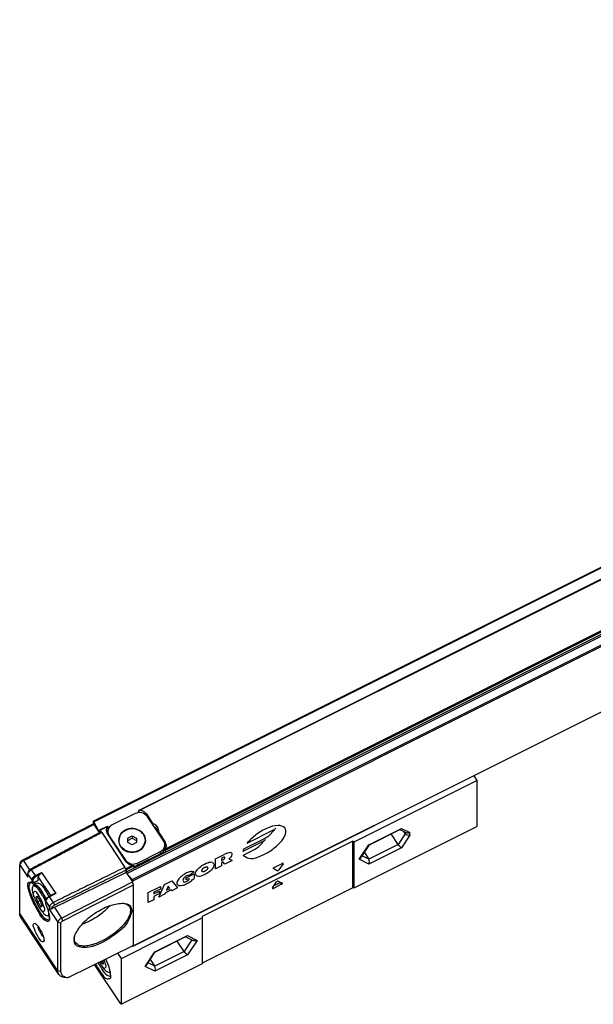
# Model space of a CAD drawing. Header units: millimetres. Extents: x -500 to 692, y -226 to 328.
# Tile 17 of 22: x 287 to 417, y -226 to -3. Entities that reach past the tile are written whole.
import ezdxf

# ---------------------------------------------------------------- set-up
doc = ezdxf.new("R2010")
doc.units = ezdxf.units.MM

# ---------------------------------------------------------------- blocks, each defined once
blk = doc.blocks.new('CABEZA_ROSCADA_REGLA_S__11', base_point=(303.55, -225.95))
at = {"color": 7, "linetype": 'Continuous'}
for p, q in [((362.37, -189.19), (390.19, -175.28)), ((389.48, -174.21), (390.19, -175.28)), ((390.19, -175.28), (390.19, -185.68)), ((362.37, -199.59), (390.19, -185.68)), ((365.85, -189.83), (372.9, -186.32)), ((372.73, -186.4), (374.2, -187.14)), ((373.96, -187.36), (373.63, -186.85)), ((362.07, -189.04), (327.94, -206.1)), ((362.07, -199.59), (362.07, -189.04)), ((362.37, -189.19), (362.07, -189.04)), ((362.37, -199.59), (362.37, -189.19)), ((372.35, -189.77), (370.76, -187.38)), ((363.86, -192.82), (365.83, -189.85)), ((364.69, -191.57), (365.7, -193.1)), ((365.83, -189.85), (365.85, -189.83)), ((343.89, -199.61), (344.82, -198.23)), ((345.19, -198.04), (346.12, -198.5)), ((362.07, -199.59), (327.94, -216.65)), ((345.93, -198.78), (344.08, -199.71)), ((345.68, -198.41), (344.21, -199.15)), ((346.14, -198.52), (346.12, -198.5)), ((362.37, -199.59), (362.07, -199.59)), ((309.65, -215.55), (327.94, -206.4)), ((327.94, -206.1), (327.94, -206.4)), ((327.94, -206.4), (327.94, -216.65)), ((317.35, -214.08), (324.4, -210.56)), ((323.86, -214.02), (322.26, -211.63)), ((324.23, -210.65), (325.93, -211.5)), ((305.52, -216.15), (305.17, -216.32)), ((309.65, -215.55), (308.85, -214.36)), ((309.65, -225.95), (309.65, -215.55)), ((315.36, -217.07), (317.33, -214.1)), ((316.19, -215.82), (317.21, -217.35)), ((317.33, -214.1), (317.35, -214.08)), ((309.5, -225.88), (303.55, -216.96)), ((304.86, -216.77), (305.08, -217.07)), ((305.08, -217.07), (305.53, -217.67)), ((305.17, -216.32), (305.23, -216.66)), ((305.23, -216.66), (305.58, -216.48)), ((305.23, -216.66), (305.45, -216.57)), ((305.59, -216.5), (305.45, -216.57)), ((305.58, -216.59), (305.59, -216.57)), ((327.94, -216.8), (309.65, -225.95)), ((327.94, -216.65), (327.94, -216.8)), ((307.16, -218.59), (306.91, -218.72)), ((309.65, -225.95), (309.5, -225.88))]:
    blk.add_line(p, q, dxfattribs=at)
at = {"color": 3, "linetype": 'Continuous'}
for p, q in [((365.7, -189.82), (373.1, -186.12)), ((373.1, -186.12), (374.99, -187.07)), ((373.96, -187.36), (373.96, -187.02)), ((374.99, -187.69), (374.99, -187.07)), ((373.96, -187.36), (372.35, -189.77)), ((374.99, -187.69), (373.1, -190.52)), ((363.5, -193.12), (365.7, -189.82)), ((372.35, -189.77), (365.7, -193.1)), ((373.1, -190.52), (365.7, -194.22)), ((365.7, -194.22), (363.5, -193.12)), ((365.7, -193.1), (364.18, -192.34)), ((344.08, -199.71), (343.96, -199.52)), ((345.93, -198.78), (345.68, -198.41)), ((317.21, -214.07), (324.61, -210.37)), ((325.64, -211.35), (323.86, -214.02)), ((324.61, -210.37), (326.81, -211.47)), ((326.81, -211.47), (324.61, -214.77)), ((315.01, -217.37), (317.21, -214.07)), ((323.86, -214.02), (317.21, -217.35)), ((324.61, -214.77), (317.21, -218.47)), ((317.21, -218.47), (315.01, -217.37)), ((317.21, -217.35), (315.68, -216.58))]:
    blk.add_line(p, q, dxfattribs=at)
at = {"color": 7, "linetype": 'Continuous'}
for centre, radius, start, end in [((372.64, -185.83), 0.55, 297.9506, 327.7135), ((363.11, -192.31), 0.905, 295.7138, 325.4654), ((324.14, -210.08), 0.55, 297.9506, 327.7135), ((307.99, -214.06), 3.61, 216.5494, 218.8015), ((314.61, -216.56), 0.905, 295.7138, 325.4654)]:
    blk.add_arc(centre, radius, start, end, dxfattribs=at)
for points, knots in [([(374.99, -187.07), (374.86, -187.13), (374.6, -187.26), (374.33, -187.18), (374.2, -187.14)], [0, 0, 0, 0, 0.4212588, 0.818267, 0.818267, 0.818267, 0.818267]), ([(374.99, -187.69), (374.79, -187.72), (374.39, -187.77), (374.11, -187.49), (373.96, -187.36)], [0, 0, 0, 0, 0.569111, 1.132687, 1.132687, 1.132687, 1.132687]), ([(365.7, -189.82), (365.73, -189.84), (365.77, -189.86), (365.81, -189.85), (365.83, -189.85)], [0, 0, 0, 0, 0.0811225, 0.1332341, 0.1332341, 0.1332341, 0.1332341]), ([(373.1, -190.52), (372.97, -190.43), (372.68, -190.22), (372.47, -189.93), (372.35, -189.77)], [0, 0, 0, 0, 0.478606, 1.066385, 1.066385, 1.066385, 1.066385]), ([(345.19, -198.04), (345.17, -198.04), (345.1, -198.03), (345, -198.07), (344.9, -198.14), (344.84, -198.2), (344.82, -198.23)], [0, 0, 0, 0, 0.0796541, 0.1939362, 0.3232181, 0.4397572, 0.4397572, 0.4397572, 0.4397572]), ([(345.68, -198.41), (345.7, -198.4), (345.74, -198.38), (345.77, -198.35), (345.79, -198.34)], [0, 0, 0, 0, 0.0650071, 0.1294834, 0.1294834, 0.1294834, 0.1294834]), ([(343.89, -199.61), (343.88, -199.63), (343.86, -199.67), (343.87, -199.7), (343.87, -199.72)], [0, 0, 0, 0, 0.0604195, 0.1131079, 0.1131079, 0.1131079, 0.1131079]), ([(343.87, -199.72), (343.88, -199.73), (343.9, -199.75), (343.95, -199.75), (344.01, -199.74), (344.06, -199.72), (344.08, -199.71)], [0, 0, 0, 0, 0.033277, 0.0761107, 0.1421264, 0.2218554, 0.2218554, 0.2218554, 0.2218554]), ([(345.93, -198.78), (345.96, -198.77), (346.03, -198.73), (346.1, -198.66), (346.15, -198.59), (346.14, -198.54), (346.14, -198.52)], [0, 0, 0, 0, 0.1146184, 0.2216418, 0.3041686, 0.3591935, 0.3591935, 0.3591935, 0.3591935]), ([(326.81, -211.47), (326.66, -211.53), (326.37, -211.64), (326.07, -211.54), (325.93, -211.5)], [0, 0, 0, 0, 0.4642945, 0.9011969, 0.9011969, 0.9011969, 0.9011969]), ([(305.08, -217.07), (305.27, -217.42), (305.54, -217.92), (306.31, -217.55), (306, -216.72), (305.84, -216.2), (305.74, -215.89)], [0, 0, 0, 0, 0.974564, 1.368013, 2.063504, 3.107972, 3.107972, 3.107972, 3.107972]), ([(305.59, -216.57), (305.58, -216.49), (305.56, -216.3), (305.51, -216.12), (305.47, -216.02)], [0, 0, 0, 0, 0.2482239, 0.5694445, 0.5694445, 0.5694445, 0.5694445]), ([(307.27, -219.54), (307.19, -218.97), (307.01, -217.64), (306.46, -216.4), (306.14, -215.69)], [0, 0, 0, 0, 1.706559, 4.027647, 4.027647, 4.027647, 4.027647]), ([(317.21, -214.07), (317.23, -214.08), (317.27, -214.11), (317.32, -214.1), (317.33, -214.1)], [0, 0, 0, 0, 0.0811225, 0.1332341, 0.1332341, 0.1332341, 0.1332341]), ([(324.61, -214.77), (324.48, -214.68), (324.19, -214.47), (323.97, -214.18), (323.86, -214.02)], [0, 0, 0, 0, 0.478606, 1.066385, 1.066385, 1.066385, 1.066385]), ([(303.81, -216.83), (304, -217.18), (304.38, -217.86), (305.2, -218.94), (306.02, -220.52), (306.95, -220.1), (307.22, -219.99)], [0, 0, 0, 0, 1.184832, 2.295126, 4.316514, 5.117071, 5.117071, 5.117071, 5.117071]), ([(304.36, -216.56), (304.5, -216.81), (304.77, -217.29), (305.41, -218.23), (306.05, -219.31), (306.92, -219.55), (307.21, -219.63)], [0, 0, 0, 0, 0.843363, 1.64942, 3.441483, 4.311883, 4.311883, 4.311883, 4.311883]), ([(304.65, -216.42), (304.68, -216.48), (304.75, -216.6), (304.83, -216.71), (304.86, -216.77)], [0, 0, 0, 0, 0.2058291, 0.407315, 0.407315, 0.407315, 0.407315]), ([(304.91, -216.29), (304.97, -216.36), (305.06, -216.49), (305.18, -216.61), (305.23, -216.66)], [0, 0, 0, 0, 0.2599781, 0.4831451, 0.4831451, 0.4831451, 0.4831451]), ([(305.23, -216.67), (305.31, -216.74), (305.43, -216.86), (305.54, -216.75), (305.57, -216.7)], [0, 0, 0, 0, 0.2575613, 0.4111487, 0.4111487, 0.4111487, 0.4111487]), ([(305.45, -216.57), (305.47, -216.58), (305.51, -216.61), (305.56, -216.6), (305.58, -216.59)], [0, 0, 0, 0, 0.0765448, 0.1342979, 0.1342979, 0.1342979, 0.1342979]), ([(305.53, -217.67), (305.76, -218.02), (306.12, -218.54), (306.71, -218.67), (306.91, -218.72)], [0, 0, 0, 0, 1.192703, 1.787396, 1.787396, 1.787396, 1.787396]), ([(305.57, -216.7), (305.58, -216.68), (305.59, -216.64), (305.59, -216.6), (305.59, -216.57)], [0, 0, 0, 0, 0.0597582, 0.1309759, 0.1309759, 0.1309759, 0.1309759]), ([(306.91, -218.72), (306.96, -218.68), (307.07, -218.58), (307.09, -218.43), (307.1, -218.35)], [0, 0, 0, 0, 0.183772, 0.4304099, 0.4304099, 0.4304099, 0.4304099]), ([(306.93, -218.71), (306.98, -218.73), (307.06, -218.77), (307.15, -218.77), (307.19, -218.77)], [0, 0, 0, 0, 0.1467631, 0.2690829, 0.2690829, 0.2690829, 0.2690829]), ([(307.21, -219.63), (307.22, -219.63), (307.24, -219.61), (307.26, -219.6), (307.27, -219.59)], [0, 0, 0, 0, 0.04047682, 0.08161223, 0.08161223, 0.08161223, 0.08161223]), ([(307.22, -219.99), (307.23, -219.92), (307.27, -219.77), (307.27, -219.62), (307.27, -219.54)], [0, 0, 0, 0, 0.2062662, 0.4517855, 0.4517855, 0.4517855, 0.4517855])]:
    blk.add_open_spline(points, degree=3, knots=knots, dxfattribs=at)
for points in [[(365.7, -194.22), (365.78, -194.04), (365.94, -193.66), (365.78, -193.29), (365.7, -193.1)], [(305.23, -216.66), (305.23, -216.66), (305.23, -216.66), (305.23, -216.67), (305.23, -216.67)], [(317.21, -218.47), (317.28, -218.28), (317.44, -217.91), (317.28, -217.53), (317.21, -217.35)]]:
    blk.add_open_spline(points, degree=3, dxfattribs=at)
blk = doc.blocks.new('REGLA_S-320-T__12', base_point=(286.61, -219.94))
at = {"color": 7, "linetype": 'Continuous'}
for p, q in [((303.26, -184.47), (666.12, -3.04)), ((658.78, -9.46), (313.59, -182.05)), ((675.1, -31.4), (312.24, -212.83)), ((312.75, -182.75), (307.56, -185.35)), ((303.25, -184.5), (303.26, -184.47)), ((303.25, -184.5), (303.25, -185.18)), ((304.61, -186.9), (303.38, -184.61)), ((315.32, -182.86), (316.78, -185.06)), ((319.23, -189.01), (315.48, -183.38)), ((303.2, -185.17), (287.22, -193.33)), ((303.5, -185.28), (287.46, -193.46)), ((303.23, -185.19), (303.2, -185.17)), ((303.27, -185.16), (303.23, -185.19)), ((303.27, -185.16), (303.5, -185.28)), ((304.7, -187.08), (303.5, -185.28)), ((304.74, -187.04), (304.75, -187.01)), ((304.75, -186.5), (304.76, -186.47)), ((304.75, -186.5), (304.75, -187.01)), ((304.76, -186.47), (306.48, -185.61)), ((305.2, -187.08), (304.85, -186.55)), ((304.95, -186.95), (305.2, -187.08)), ((306.84, -185.95), (306.51, -186.12)), ((306.56, -187.35), (306.56, -186.85)), ((316.78, -185.33), (316.78, -185.06)), ((318.11, -187.04), (319.57, -189.24)), ((318.11, -187.32), (318.11, -187.04)), ((310.74, -193.66), (306.49, -187.28)), ((306.82, -187.71), (310.57, -193.34)), ((309.08, -188.94), (309.08, -188.84)), ((311.08, -188.34), (312.08, -187.84)), ((311.08, -188.84), (311.08, -188.34)), ((311.08, -188.84), (312.08, -188.34)), ((311.08, -189.34), (311.08, -188.84)), ((312.08, -189.84), (311.08, -189.34)), ((312.08, -187.84), (312.08, -188.34)), ((312.08, -187.84), (313.08, -188.34)), ((312.08, -188.34), (313.08, -188.84)), ((313.08, -189.34), (312.08, -189.84)), ((313.08, -188.34), (313.08, -188.84)), ((313.08, -188.84), (313.08, -189.34)), ((315.08, -188.94), (315.08, -188.84)), ((319.55, -191.6), (312.51, -195.12)), ((313.31, -193.97), (318.5, -191.37)), ((319.57, -189.84), (319.49, -189.72)), ((319.5, -190.37), (319.5, -189.87)), ((286.8, -193.73), (286.63, -194.26)), ((318.5, -191.87), (313.31, -194.47)), ((286.63, -194.26), (286.61, -194.38)), ((286.61, -205.36), (286.61, -194.38)), ((310.7, -196.08), (294.5, -204.01)), ((310.65, -195.25), (310.45, -194.95)), ((310.7, -195.58), (310.45, -194.95)), ((310.7, -195.58), (310.7, -196.08)), ((310.7, -196.08), (312.15, -198.25)), ((310.75, -196.01), (310.75, -195.5)), ((288.48, -196.44), (288.5, -196.32)), ((290.81, -197.91), (290.82, -197.88)), ((290.82, -197.88), (290.82, -197.16)), ((296.11, -206.43), (312.15, -198.25)), ((312.11, -197.7), (310.88, -196.3)), ((312.25, -198.5), (312.15, -198.25)), ((312.25, -198.5), (312.25, -198)), ((289.45, -198.51), (289.4, -198.48)), ((289.93, -198.96), (289.62, -199.11)), ((289.84, -198.78), (290.53, -198.44)), ((296.37, -207.05), (312.4, -198.88)), ((312.4, -198.88), (312.25, -198.5)), ((312.4, -212.63), (312.4, -198.88)), ((289.84, -201.57), (289.63, -200.85)), ((290.62, -201.52), (290.25, -201.6)), ((290.25, -201.6), (290.62, -202.77)), ((291.34, -202.6), (290.62, -201.52)), ((290.62, -202.77), (291.24, -202.46)), ((290.62, -202.77), (291.34, -203.85)), ((291.7, -203.77), (291.34, -202.6)), ((292.51, -203.12), (292.51, -202.43)), ((294.29, -201.01), (293.3, -201.51)), ((290.98, -203.96), (291.19, -204.26)), ((291.19, -204.26), (291.64, -204.86)), ((291.34, -203.85), (291.67, -203.69)), ((291.34, -203.85), (291.7, -203.77)), ((292.52, -203.2), (292.51, -203.12)), ((295.5, -219.19), (286.85, -206.21)), ((293.33, -205.76), (293.02, -205.91)), ((295.26, -218.34), (295.26, -207.36)), ((295.94, -218.49), (295.94, -207.52)), ((292.13, -211.51), (292.11, -211.71)), ((312.4, -212.63), (297.63, -219.86)), ((312.2, -212.81), (312.13, -212.76)), ((312.24, -212.83), (312.25, -212.8)), ((312.25, -212.8), (312.25, -212.7)), ((297.31, -219.93), (296.73, -219.89)), ((297.33, -219.94), (297.31, -219.93))]:
    blk.add_line(p, q, dxfattribs=at)
at = {"color": 3, "linetype": 'Continuous'}
for p, q in [((303.38, -184.61), (666.24, -3.17)), ((658.65, -9.65), (313.91, -182.02)), ((310.88, -196.3), (673.74, -14.87)), ((312.11, -197.7), (674.98, -16.27)), ((312.25, -198), (675.11, -16.57)), ((664.8, -18.47), (319.55, -191.1)), ((664.8, -18.97), (319.55, -191.6)), ((664.45, -18.35), (319.71, -190.72)), ((675.11, -31.37), (312.25, -212.8)), ((313.55, -182.43), (313.29, -182.56)), ((315.32, -183.17), (315.32, -182.86)), ((304.75, -186.83), (304.61, -186.9)), ((304.85, -186.55), (306.35, -185.8)), ((305.2, -187.08), (310.45, -194.95)), ((307.1, -185.66), (306.51, -185.96)), ((344.02, -186.56), (338.08, -189.53)), ((343.36, -187.48), (344.66, -186.09)), ((306.82, -187.79), (306.82, -187.71)), ((319.57, -189.84), (319.57, -189.24)), ((341.66, -189.1), (337.18, -191.34)), ((337.36, -190.73), (342.33, -188.25)), ((341, -190.03), (342.29, -188.63)), ((318.5, -191.87), (318.5, -191.37)), ((337.25, -192.15), (339.96, -190.8)), ((287.22, -193.33), (287.46, -193.46)), ((287.46, -193.46), (288.84, -195.54)), ((310.57, -193.41), (310.57, -193.34)), ((331, -193.03), (333.11, -191.97)), ((331, -195.28), (331, -193.03)), ((332.7, -192.74), (332.3, -192.94)), ((332.3, -192.94), (332.3, -193.41)), ((332.3, -193.41), (332.7, -193.21)), ((332.62, -193.72), (332.3, -193.88)), ((332.3, -193.88), (332.3, -194.63)), ((333.11, -194.22), (332.62, -193.72)), ((334.73, -193.41), (333.11, -194.22)), ((334.01, -193.02), (334.73, -193.41)), ((286.61, -194.38), (288.48, -197.19)), ((289.32, -195.5), (289.07, -195.37)), ((290.18, -196.79), (289.32, -195.5)), ((290.18, -196.79), (291.57, -196.09)), ((291.57, -196.09), (294.77, -200.89)), ((312.15, -194.5), (310.65, -195.25)), ((312.51, -194.62), (310.75, -195.5)), ((312.51, -195.12), (310.75, -196.01)), ((313.31, -194.47), (313.31, -193.97)), ((326.1, -195.94), (324.89, -196.83)), ((332.3, -194.63), (331, -195.28)), ((344.97, -195.7), (344.04, -195.24)), ((344.23, -194.96), (346.08, -194.04)), ((346.27, -194.13), (345.34, -195.52)), ((289.33, -197.72), (288.48, -196.44)), ((289.33, -197.72), (289.33, -198.4)), ((289.61, -197.78), (289.61, -198.47)), ((290.29, -197.04), (291.15, -196.6)), ((290.82, -197.16), (293.61, -201.35)), ((319.45, -198.8), (321.07, -197.99)), ((321.07, -197.99), (322.37, -199.59)), ((324.32, -197.3), (326.11, -196.41)), ((324.32, -197.77), (324.32, -197.3)), ((324.97, -197.45), (324.32, -197.77)), ((324.97, -197.73), (324.97, -197.45)), ((326.11, -196.41), (326.11, -197.44)), ((289.33, -198.4), (289.4, -198.48)), ((289.5, -198.52), (289.45, -198.48)), ((289.5, -198.52), (289.45, -198.51)), ((289.5, -198.52), (289.59, -198.5)), ((289.59, -198.5), (289.61, -198.47)), ((315.71, -200.67), (318.47, -199.29)), ((318.47, -199.85), (317.01, -200.58)), ((317.01, -200.96), (318.31, -200.31)), ((317.01, -200.58), (317.01, -200.96)), ((318.15, -201.7), (319.45, -198.8)), ((318.31, -200.31), (318.31, -200.87)), ((318.47, -199.29), (318.47, -199.85)), ((320.91, -200.04), (319.61, -200.69)), ((320.26, -199.24), (319.88, -200.09)), ((319.88, -200.09), (320.64, -199.71)), ((320.64, -199.71), (320.26, -199.24)), ((321.07, -200.24), (320.91, -200.04)), ((322.37, -199.59), (321.07, -200.24)), ((292.53, -202.52), (292.51, -202.43)), ((293.39, -203.8), (292.53, -202.52)), ((292.53, -203.2), (292.53, -202.52)), ((294.77, -200.89), (293.38, -201.59)), ((294.25, -202.89), (293.38, -201.59)), ((315.71, -202.92), (315.71, -200.67)), ((317.01, -202.27), (315.71, -202.92)), ((318.31, -200.87), (317.01, -201.52)), ((317.01, -201.52), (317.01, -202.27)), ((319.45, -201.05), (318.15, -201.7)), ((319.61, -200.69), (319.45, -201.05)), ((293.39, -203.8), (294.08, -203.97)), ((293.39, -204.55), (295.26, -207.36)), ((294.25, -202.89), (294.5, -203.51)), ((294.5, -204.01), (296.11, -206.43)), ((295.26, -218.34), (286.61, -205.36)), ((296.11, -206.43), (296.37, -207.05)), ((295.26, -207.36), (295.94, -207.52)), ((295.94, -218.49), (295.26, -218.34))]:
    blk.add_line(p, q, dxfattribs=at)
at = {"color": 7, "linetype": 'Continuous'}
for centre, radius, start, end in [((307.75, -186.42), 1.53, 156.1869, 179.8763), ((307.78, -186.41), 1.56, 180.3465, 214.0378), ((307.79, -187.03), 1.57, 144.8168, 168.5936), ((306.49, -185.62), 0.0148, 1.1693, 117.8171), ((308.12, -186.84), 1.56, 180.3465, 214.0378), ((316.64, -186.7), 1.51, 346.8611, 359.9787), ((308.12, -187.34), 1.56, 180.3465, 181.7519), ((311.42, -188.82), 2.35, 180.3465, 214.0378), ((311.42, -188.92), 2.35, 180.3465, 214.0378), ((312.75, -188.85), 2.42, 0.3465, 34.0378), ((312.75, -188.96), 2.43, 2.8201, 34.1501), ((317.94, -189.88), 1.56, 0.3465, 34.0378), ((318.27, -190.12), 1.56, 0.3465, 34.0378), ((318.27, -190.72), 1.56, 11.3589, 34.0378), ((318.31, -190.1), 1.53, 336.1869, 359.8763), ((289.51, -198.32), 0.199, 252.703, 267.0304), ((289.51, -198.32), 0.199, 267.0304, 296.2536), ((295.48, -206.02), 2.23, 116.109, 129.0147)]:
    blk.add_arc(centre, radius, start, end, dxfattribs=at)
at = {"color": 3, "linetype": 'Continuous'}
for centre, radius, start, end in [((343.04, -184.56), 2.22, 296.1857, 316.754), ((340.68, -187.11), 2.22, 296.1857, 316.754), ((340.74, -185.02), 3.6, 296.1857, 316.754), ((339.91, -191.81), 2.77, 157.1569, 170.3311), ((338.37, -187.56), 3.6, 296.1857, 316.754), ((322.72, -194.94), 3.59, 296.61, 308.9804), ((289.5, -198.29), 0.198, 214.7641, 258.0259), ((289.51, -198.27), 0.225, 256.6894, 296.3195)]:
    blk.add_arc(centre, radius, start, end, dxfattribs=at)
at = {"color": 7, "linetype": 'Continuous'}
for points, knots in [([(315.48, -183.38), (315.1, -183.04), (314.31, -182.32), (313.28, -182.6), (312.75, -182.75)], [0, 0, 0, 0, 1.458004, 2.985336, 2.985336, 2.985336, 2.985336]), ([(313.55, -182.1), (313.55, -182.1), (313.55, -182.09), (313.56, -182.07), (313.58, -182.07), (313.59, -182.06), (313.59, -182.05)], [0, 0, 0, 0, 0.00883252, 0.01766504, 0.04996154, 0.06497546, 0.06497546, 0.06497546, 0.06497546]), ([(313.55, -182.1), (313.55, -182.14), (313.55, -182.22), (313.55, -182.34), (313.55, -182.44), (313.55, -182.5), (313.55, -182.53)], [0, 0, 0, 0, 0.125, 0.25, 0.33823, 0.42646, 0.42646, 0.42646, 0.42646]), ([(313.59, -182.05), (313.62, -182.05), (313.66, -182.03), (313.74, -182.02), (313.82, -182.01), (313.87, -182.02), (313.91, -182.02)], [0, 0, 0, 0, 0.066869, 0.1519608, 0.2181844, 0.3186645, 0.3186645, 0.3186645, 0.3186645]), ([(315.32, -182.86), (315.14, -182.65), (314.76, -182.22), (314.2, -182.09), (313.91, -182.02)], [0, 0, 0, 0, 0.817945, 1.681987, 1.681987, 1.681987, 1.681987]), ([(303.26, -184.47), (303.27, -184.47), (303.3, -184.48), (303.34, -184.54), (303.36, -184.58), (303.38, -184.61)], [0, 0, 0, 0, 0.0332481, 0.0985388, 0.1897038, 0.1897038, 0.1897038, 0.1897038]), ([(304.95, -186.95), (303.62, -187.65), (300.98, -189.06), (297.01, -191.16), (293.04, -193.27), (290.4, -194.67), (289.07, -195.37)], [0, 0, 0, 0, 4.488471, 8.976942, 13.473364, 17.96669, 17.96669, 17.96669, 17.96669]), ([(305.2, -187.08), (303.87, -187.78), (301.23, -189.18), (297.26, -191.29), (293.29, -193.39), (290.65, -194.8), (289.32, -195.5)], [0, 0, 0, 0, 4.488471, 8.976942, 13.47388, 17.970818, 17.970818, 17.970818, 17.970818]), ([(304.61, -186.9), (304.63, -186.93), (304.65, -186.97), (304.69, -187.03), (304.72, -187.04), (304.74, -187.04)], [0, 0, 0, 0, 0.0911651, 0.1564557, 0.1897038, 0.1897038, 0.1897038, 0.1897038]), ([(304.76, -186.47), (304.77, -186.48), (304.81, -186.49), (304.83, -186.53), (304.85, -186.55)], [0, 0, 0, 0, 0.039792, 0.1225547, 0.1225547, 0.1225547, 0.1225547]), ([(306.35, -185.8), (306.36, -185.78), (306.38, -185.73), (306.42, -185.68), (306.45, -185.64), (306.47, -185.62), (306.48, -185.61)], [0, 0, 0, 0, 0.0815891, 0.1370145, 0.1973783, 0.2360682, 0.2360682, 0.2360682, 0.2360682]), ([(306.51, -186.12), (306.51, -186.08), (306.51, -186), (306.51, -185.87), (306.51, -185.75), (306.51, -185.66), (306.51, -185.62)], [0, 0, 0, 0, 0.1252186, 0.25, 0.375, 0.5, 0.5, 0.5, 0.5]), ([(307.56, -185.35), (307.27, -185.53), (306.73, -185.89), (306.61, -186.54), (306.56, -186.85)], [0, 0, 0, 0, 0.968399, 1.874924, 1.874924, 1.874924, 1.874924]), ([(314.76, -187.49), (314.29, -187.05), (313.33, -186.12), (311.27, -186.07), (309.43, -187), (309.12, -188.24), (308.98, -188.84)], [0, 0, 0, 0, 1.881474, 3.873265, 5.787669, 7.543021, 7.543021, 7.543021, 7.543021]), ([(310.58, -186.59), (310.14, -186.86), (309.3, -187.39), (309.08, -188.36), (308.98, -188.84)], [0, 0, 0, 0, 1.471565, 2.865063, 2.865063, 2.865063, 2.865063]), ([(315.08, -188.84), (314.99, -188.38), (314.81, -187.43), (313.59, -186.46), (312.08, -186.12), (310.56, -186.46), (309.34, -187.43), (309.16, -188.38), (309.08, -188.84)], [0, 0, 0, 0, 1.359787, 2.812386, 4.352232, 5.892078, 7.344678, 8.704465, 8.704465, 8.704465, 8.704465]), ([(314.76, -187.59), (314.6, -187.39), (314.27, -186.97), (313.81, -186.72), (313.58, -186.59)], [0, 0, 0, 0, 0.77932, 1.569201, 1.569201, 1.569201, 1.569201]), ([(318.15, -186.7), (318.06, -186.33), (317.89, -185.56), (317.16, -185.23), (316.78, -185.06)], [0, 0, 0, 0, 1.078464, 2.249352, 2.249352, 2.249352, 2.249352]), ([(318.12, -187), (318.02, -186.74), (317.82, -186.2), (317.33, -185.92), (317.07, -185.77)], [0, 0, 0, 0, 0.805006, 1.662752, 1.662752, 1.662752, 1.662752]), ([(308.98, -188.84), (309.07, -189.31), (309.25, -190.29), (310.51, -191.29), (312.08, -191.64), (313.64, -191.29), (314.9, -190.29), (315.09, -189.31), (315.18, -188.84)], [0, 0, 0, 0, 1.405113, 2.906132, 4.497307, 6.088481, 7.5895, 8.994614, 8.994614, 8.994614, 8.994614]), ([(309.48, -190.14), (309.93, -190.57), (310.86, -191.47), (312.84, -191.52), (314.59, -190.64), (314.92, -189.49), (315.08, -188.94)], [0, 0, 0, 0, 1.820782, 3.748321, 5.553218, 7.206877, 7.206877, 7.206877, 7.206877]), ([(315.08, -188.94), (314.99, -189.4), (314.83, -190.34), (314.03, -190.88), (313.63, -191.16)], [0, 0, 0, 0, 1.3459, 2.758286, 2.758286, 2.758286, 2.758286]), ([(310.53, -191.16), (310.32, -191.04), (309.91, -190.8), (309.62, -190.42), (309.48, -190.24)], [0, 0, 0, 0, 0.708749, 1.40946, 1.40946, 1.40946, 1.40946]), ([(318.5, -191.37), (318.78, -191.19), (319.33, -190.83), (319.45, -190.18), (319.5, -189.87)], [0, 0, 0, 0, 0.968399, 1.874924, 1.874924, 1.874924, 1.874924]), ([(318.5, -191.87), (318.78, -191.69), (319.33, -191.33), (319.45, -190.68), (319.5, -190.37)], [0, 0, 0, 0, 0.968399, 1.874924, 1.874924, 1.874924, 1.874924]), ([(319.71, -190.72), (319.69, -190.76), (319.66, -190.82), (319.62, -190.92), (319.57, -191.01), (319.56, -191.07), (319.55, -191.1)], [0, 0, 0, 0, 0.1149875, 0.2114476, 0.3350094, 0.4096749, 0.4096749, 0.4096749, 0.4096749]), ([(287.46, -193.46), (287.27, -193.57), (286.92, -193.77), (286.72, -194.11), (286.63, -194.26)], [0, 0, 0, 0, 0.653047, 1.173896, 1.173896, 1.173896, 1.173896]), ([(286.8, -193.73), (286.85, -193.66), (286.95, -193.48), (287.12, -193.38), (287.22, -193.33)], [0, 0, 0, 0, 0.2604245, 0.5869478, 0.5869478, 0.5869478, 0.5869478]), ([(310.57, -193.34), (310.96, -193.69), (311.75, -194.4), (312.78, -194.12), (313.31, -193.97)], [0, 0, 0, 0, 1.458004, 2.985336, 2.985336, 2.985336, 2.985336]), ([(310.74, -193.66), (310.92, -193.87), (311.3, -194.3), (311.86, -194.43), (312.15, -194.5)], [0, 0, 0, 0, 0.817945, 1.681987, 1.681987, 1.681987, 1.681987]), ([(288.51, -196.28), (288.54, -196.23), (288.6, -196.11), (288.73, -195.95), (288.9, -195.78), (289.06, -195.66), (289.2, -195.56), (289.28, -195.52), (289.32, -195.5)], [0, 0, 0, 0, 0.180409, 0.392652, 0.628001, 0.875519, 1.010931, 1.143718, 1.143718, 1.143718, 1.143718]), ([(288.51, -196.28), (288.52, -196.24), (288.55, -196.17), (288.58, -196.04), (288.62, -195.92), (288.65, -195.83), (288.67, -195.78)], [0, 0, 0, 0, 0.1202027, 0.2404056, 0.3817667, 0.5231292, 0.5231292, 0.5231292, 0.5231292]), ([(288.67, -195.78), (288.68, -195.75), (288.72, -195.67), (288.81, -195.56), (288.93, -195.46), (289.03, -195.4), (289.07, -195.37)], [0, 0, 0, 0, 0.1169852, 0.2613532, 0.4242923, 0.5881349, 0.5881349, 0.5881349, 0.5881349]), ([(291.15, -196.6), (291.19, -196.56), (291.27, -196.48), (291.37, -196.35), (291.47, -196.22), (291.54, -196.13), (291.57, -196.09)], [0, 0, 0, 0, 0.1551168, 0.3353368, 0.4975916, 0.6615481, 0.6615481, 0.6615481, 0.6615481]), ([(310.45, -194.95), (309.1, -195.61), (306.4, -196.93), (302.35, -198.92), (298.3, -200.9), (295.6, -202.23), (294.25, -202.89)], [0, 0, 0, 0, 4.505361, 9.010721, 13.524579, 18.038436, 18.038436, 18.038436, 18.038436]), ([(310.7, -195.58), (309.35, -196.24), (306.65, -197.56), (302.6, -199.54), (298.55, -201.53), (295.85, -202.85), (294.5, -203.51)], [0, 0, 0, 0, 4.505361, 9.010721, 13.524062, 18.034296, 18.034296, 18.034296, 18.034296]), ([(310.75, -195.5), (310.74, -195.46), (310.72, -195.37), (310.67, -195.3), (310.65, -195.25)], [0, 0, 0, 0, 0.1183371, 0.2710369, 0.2710369, 0.2710369, 0.2710369]), ([(310.88, -196.3), (310.85, -196.26), (310.78, -196.17), (310.76, -196.06), (310.75, -196.01)], [0, 0, 0, 0, 0.1751967, 0.3271934, 0.3271934, 0.3271934, 0.3271934]), ([(312.51, -194.62), (312.5, -194.61), (312.46, -194.56), (312.36, -194.54), (312.26, -194.52), (312.19, -194.51), (312.15, -194.5)], [0, 0, 0, 0, 0.0507766, 0.167892, 0.2745452, 0.3857742, 0.3857742, 0.3857742, 0.3857742]), ([(312.51, -194.71), (312.64, -194.68), (312.92, -194.64), (313.18, -194.53), (313.31, -194.47)], [0, 0, 0, 0, 0.4157379, 0.8365381, 0.8365381, 0.8365381, 0.8365381]), ([(288.48, -197.19), (288.48, -197.13), (288.48, -197), (288.48, -196.81), (288.48, -196.63), (288.48, -196.5), (288.48, -196.44)], [0, 0, 0, 0, 0.1875, 0.375, 0.5625, 0.75, 0.75, 0.75, 0.75]), ([(288.5, -196.32), (288.5, -196.31), (288.5, -196.3), (288.51, -196.29), (288.51, -196.28)], [0, 0, 0, 0, 0.02115744, 0.0423149, 0.0423149, 0.0423149, 0.0423149]), ([(289.4, -198.48), (289.35, -198.45), (289.26, -198.4), (289.15, -198.36), (289.07, -198.34), (289.01, -198.34), (288.98, -198.35), (288.97, -198.35)], [0, 0, 0, 0, 0.1759781, 0.2930908, 0.3629243, 0.423441, 0.4578135, 0.4578135, 0.4578135, 0.4578135]), ([(290.81, -197.91), (290.71, -197.96), (290.5, -198.05), (290.23, -198.19), (289.92, -198.34), (289.72, -198.44), (289.59, -198.5)], [0, 0, 0, 0, 0.337567, 0.675134, 0.930209, 1.350273, 1.350273, 1.350273, 1.350273]), ([(289.95, -198.33), (289.95, -198.39), (289.94, -198.52), (289.95, -198.65), (289.96, -198.72)], [0, 0, 0, 0, 0.1881468, 0.3995318, 0.3995318, 0.3995318, 0.3995318]), ([(291.15, -196.6), (291.06, -196.69), (290.9, -196.85), (290.84, -197.07), (290.82, -197.16)], [0, 0, 0, 0, 0.3867474, 0.6648041, 0.6648041, 0.6648041, 0.6648041]), ([(312.11, -197.7), (312.15, -197.75), (312.21, -197.84), (312.23, -197.95), (312.25, -198)], [0, 0, 0, 0, 0.1751967, 0.3271934, 0.3271934, 0.3271934, 0.3271934]), ([(289.62, -199.11), (289.54, -199.3), (289.29, -199.86), (289.5, -200.45), (289.63, -200.85)], [0, 0, 0, 0, 0.594693, 1.787396, 1.787396, 1.787396, 1.787396]), ([(291.19, -204.26), (291.38, -204.62), (291.66, -205.11), (292.52, -204.68), (291.97, -203.55), (291.62, -202.36), (290.88, -201.37), (290.3, -200.26), (289.44, -200.69), (289.68, -201.2), (289.84, -201.57)], [0, 0, 0, 0, 0.974564, 1.368013, 2.347893, 3.849708, 5.351524, 6.331404, 6.724853, 7.699417, 7.699417, 7.699417, 7.699417]), ([(292.51, -202.8), (292.31, -202.38), (291.94, -201.56), (291.19, -200.44), (290.55, -199.38), (289.85, -199.18), (289.62, -199.11)], [0, 0, 0, 0, 1.373952, 2.692753, 4.126404, 4.822723, 4.822723, 4.822723, 4.822723]), ([(289.84, -198.78), (289.79, -198.82), (289.69, -198.9), (289.66, -199.03), (289.65, -199.1)], [0, 0, 0, 0, 0.167218, 0.3808029, 0.3808029, 0.3808029, 0.3808029]), ([(291.63, -200.36), (291.33, -199.86), (290.89, -199.12), (290.1, -198.87), (289.84, -198.78)], [0, 0, 0, 0, 1.655255, 2.451094, 2.451094, 2.451094, 2.451094]), ([(292.58, -202.16), (292.42, -201.83), (292.1, -201.18), (291.44, -200.21), (290.85, -199.23), (290.16, -199.03), (289.93, -198.96)], [0, 0, 0, 0, 1.101395, 2.15088, 3.584516, 4.280554, 4.280554, 4.280554, 4.280554]), ([(290.53, -198.44), (290.77, -198.51), (291.51, -198.71), (292.1, -199.71), (292.75, -200.66), (293.05, -201.26), (293.21, -201.56)], [0, 0, 0, 0, 0.732968, 2.242074, 3.216644, 4.240344, 4.240344, 4.240344, 4.240344]), ([(292.61, -202.11), (292.46, -201.8), (292.16, -201.2), (291.8, -200.64), (291.63, -200.36)], [0, 0, 0, 0, 1.019887, 2.004854, 2.004854, 2.004854, 2.004854]), ([(289.84, -201.57), (289.99, -201.98), (290.28, -202.82), (290.74, -203.57), (290.98, -203.96)], [0, 0, 0, 0, 1.297654, 2.653948, 2.653948, 2.653948, 2.653948]), ([(292.51, -202.43), (292.51, -202.4), (292.51, -202.34), (292.54, -202.25), (292.59, -202.15), (292.67, -202.02), (292.77, -201.89), (292.92, -201.76), (293.1, -201.63), (293.23, -201.55), (293.3, -201.51)], [0, 0, 0, 0, 0.092886, 0.175473, 0.304628, 0.426166, 0.609985, 0.804855, 1.033045, 1.261074, 1.261074, 1.261074, 1.261074]), ([(294.77, -200.89), (294.73, -200.89), (294.65, -200.9), (294.52, -200.93), (294.4, -200.96), (294.32, -200.99), (294.29, -201.01)], [0, 0, 0, 0, 0.119508, 0.2534131, 0.3743373, 0.5020325, 0.5020325, 0.5020325, 0.5020325]), ([(291.64, -204.86), (291.88, -205.21), (292.23, -205.74), (292.82, -205.87), (293.02, -205.91)], [0, 0, 0, 0, 1.192703, 1.787396, 1.787396, 1.787396, 1.787396]), ([(293.11, -204.77), (293.03, -204.52), (292.86, -203.99), (292.65, -203.47), (292.53, -203.2)], [0, 0, 0, 0, 0.794745, 1.669174, 1.669174, 1.669174, 1.669174]), ([(293.24, -206.89), (293.25, -206.89), (293.27, -206.87), (293.31, -206.83), (293.34, -206.76), (293.36, -206.69), (293.38, -206.58), (293.4, -206.44), (293.39, -206.25), (293.38, -206.07), (293.36, -205.92), (293.33, -205.72), (293.28, -205.46), (293.21, -205.12), (293.14, -204.89), (293.11, -204.77)], [0, 0, 0, 0, 0.029364, 0.075367, 0.163006, 0.245723, 0.304532, 0.489605, 0.68152, 0.865918, 1.027218, 1.149232, 1.465073, 1.812444, 2.189867, 2.189867, 2.189867, 2.189867]), ([(293.39, -203.8), (293.39, -203.78), (293.39, -203.72), (293.43, -203.62), (293.51, -203.48), (293.64, -203.32), (293.82, -203.16), (293.98, -203.04), (294.13, -202.95), (294.21, -202.91), (294.25, -202.89)], [0, 0, 0, 0, 0.074703, 0.160031, 0.338737, 0.549468, 0.783763, 1.03087, 1.166391, 1.299541, 1.299541, 1.299541, 1.299541]), ([(293.39, -204.55), (293.39, -204.49), (293.39, -204.36), (293.39, -204.18), (293.39, -203.99), (293.39, -203.86), (293.39, -203.8)], [0, 0, 0, 0, 0.1875, 0.375, 0.5625, 0.75, 0.75, 0.75, 0.75]), ([(293.39, -204.55), (293.4, -204.51), (293.42, -204.43), (293.51, -204.37), (293.61, -204.33), (293.71, -204.31), (293.83, -204.29), (293.95, -204.28), (294.03, -204.28), (294.08, -204.28)], [0, 0, 0, 0, 0.1219328, 0.2362944, 0.323753, 0.4400885, 0.5464395, 0.6683523, 0.8009292, 0.8009292, 0.8009292, 0.8009292]), ([(294.08, -203.97), (294.08, -203.93), (294.1, -203.84), (294.2, -203.72), (294.34, -203.61), (294.45, -203.54), (294.5, -203.51)], [0, 0, 0, 0, 0.1138789, 0.2685419, 0.453124, 0.644001, 0.644001, 0.644001, 0.644001]), ([(294.08, -204.28), (294.08, -204.23), (294.08, -204.13), (294.08, -204.02), (294.08, -203.97)], [0, 0, 0, 0, 0.1585046, 0.3170091, 0.3170091, 0.3170091, 0.3170091]), ([(312.06, -204.8), (311.78, -205.68), (311.1, -207.81), (308.29, -210.27), (304.95, -212.26), (301.96, -213.37), (298.8, -212.81), (298.97, -211.2), (299.05, -210.43)], [0, 0, 0, 0, 2.727777, 6.612385, 10.807683, 14.289183, 16.496351, 18.517643, 18.517643, 18.517643, 18.517643]), ([(299.14, -210.17), (299.66, -209.31), (300.82, -207.4), (303.6, -205.28), (306.62, -203.54), (308.83, -203.2), (309.82, -203.05)], [0, 0, 0, 0, 2.968149, 6.650249, 10.332348, 13.300497, 13.300497, 13.300497, 13.300497]), ([(311.71, -204.72), (311.68, -204.96), (311.61, -205.68), (311.04, -206.76), (310.17, -207.94), (309.15, -208.98), (307.83, -210.08), (306.25, -211.14), (304.59, -211.97), (303.19, -212.46), (301.97, -212.74), (300.89, -212.8), (299.85, -212.6), (299.44, -212.19), (299.21, -211.96)], [0, 0, 0, 0, 0.727396, 2.156622, 3.568573, 5.155037, 6.505389, 8.709423, 10.840374, 12.063276, 13.157357, 14.566852, 15.307825, 16.252002, 16.252002, 16.252002, 16.252002]), ([(307.1, -203.59), (306.42, -204.27), (305.03, -205.68), (303.3, -206.65), (302.42, -207.14)], [0, 0, 0, 0, 2.873007, 5.901815, 5.901815, 5.901815, 5.901815]), ([(309.82, -203.05), (309.86, -203.05), (309.96, -203.06), (310.05, -203.07), (310.1, -203.07)], [0, 0, 0, 0, 0.1418947, 0.2804397, 0.2804397, 0.2804397, 0.2804397]), ([(309.82, -203.05), (309.99, -203.07), (310.33, -203.11), (310.79, -203.26), (311.18, -203.48), (311.36, -203.7), (311.44, -203.8)], [0, 0, 0, 0, 0.538184, 1.017002, 1.448207, 1.851987, 1.851987, 1.851987, 1.851987]), ([(310.1, -203.07), (310.66, -203.16), (311.69, -203.33), (311.94, -204.33), (312.06, -204.8)], [0, 0, 0, 0, 1.53848, 2.853137, 2.853137, 2.853137, 2.853137]), ([(311.44, -203.8), (311.49, -203.87), (311.57, -204), (311.65, -204.23), (311.7, -204.47), (311.71, -204.64), (311.71, -204.72)], [0, 0, 0, 0, 0.2308384, 0.4662355, 0.726366, 0.9684172, 0.9684172, 0.9684172, 0.9684172]), ([(286.85, -206.21), (286.78, -206.09), (286.63, -205.82), (286.62, -205.52), (286.61, -205.36)], [0, 0, 0, 0, 0.4300907, 0.8942711, 0.8942711, 0.8942711, 0.8942711]), ([(293.02, -205.91), (293.09, -205.83), (293.26, -205.63), (293.23, -205.35), (293.22, -205.19)], [0, 0, 0, 0, 0.2986238, 0.7785293, 0.7785293, 0.7785293, 0.7785293]), ([(293.05, -205.9), (293.1, -205.93), (293.21, -205.97), (293.32, -205.96), (293.37, -205.96)], [0, 0, 0, 0, 0.1836908, 0.3307135, 0.3307135, 0.3307135, 0.3307135]), ([(293.33, -205.76), (293.33, -205.76), (293.33, -205.76), (293.33, -205.76), (293.34, -205.75)], [0, 0, 0, 0, 0.00160226, 0.01281808, 0.01281808, 0.01281808, 0.01281808]), ([(295.26, -207.36), (295.33, -207.19), (295.5, -206.78), (295.88, -206.56), (296.11, -206.43)], [0, 0, 0, 0, 0.535708, 1.288141, 1.288141, 1.288141, 1.288141]), ([(295.94, -207.52), (295.98, -207.43), (296.06, -207.23), (296.25, -207.12), (296.37, -207.05)], [0, 0, 0, 0, 0.2678539, 0.6440703, 0.6440703, 0.6440703, 0.6440703]), ([(302.42, -207.14), (302.13, -207.28), (301.56, -207.55), (300.97, -207.76), (300.69, -207.87)], [0, 0, 0, 0, 0.97129, 1.879286, 1.879286, 1.879286, 1.879286]), ([(292.11, -211.71), (291.99, -211.77), (291.56, -211.95), (291, -210.94), (290.34, -210.01), (289.99, -208.91), (289.51, -207.86), (289.92, -207.63), (290.04, -207.57)], [0, 0, 0, 0, 0.365969, 1.290032, 2.670458, 4.050884, 4.974947, 5.340916, 5.340916, 5.340916, 5.340916]), ([(290.04, -207.57), (290.25, -207.74), (290.81, -208.19), (291.38, -209.25), (291.94, -210.37), (292.08, -211.17), (292.13, -211.51)], [0, 0, 0, 0, 0.820163, 2.141072, 3.542245, 4.564991, 4.564991, 4.564991, 4.564991]), ([(291.98, -210.71), (291.85, -210.56), (291.55, -210.21), (291.21, -209.57), (290.9, -208.91), (290.81, -208.46), (290.77, -208.27)], [0, 0, 0, 0, 0.595327, 1.379232, 2.163136, 2.758463, 2.758463, 2.758463, 2.758463]), ([(299.21, -211.96), (299.15, -211.84), (299.02, -211.59), (298.96, -211.15), (299, -210.66), (299.09, -210.34), (299.14, -210.17)], [0, 0, 0, 0, 0.404346, 0.836221, 1.314494, 1.851984, 1.851984, 1.851984, 1.851984]), ([(299.05, -210.43), (299.07, -210.39), (299.1, -210.3), (299.13, -210.21), (299.14, -210.17)], [0, 0, 0, 0, 0.1385449, 0.2804397, 0.2804397, 0.2804397, 0.2804397]), ([(312.2, -212.81), (312.2, -212.82), (312.21, -212.83), (312.23, -212.83), (312.24, -212.83)], [0, 0, 0, 0, 0.0220012, 0.04371622, 0.04371622, 0.04371622, 0.04371622]), ([(295.5, -219.19), (295.43, -219.06), (295.28, -218.79), (295.27, -218.49), (295.26, -218.34)], [0, 0, 0, 0, 0.4300907, 0.8942711, 0.8942711, 0.8942711, 0.8942711]), ([(296.73, -219.89), (296.47, -219.83), (295.99, -219.72), (295.65, -219.36), (295.5, -219.19)], [0, 0, 0, 0, 0.782293, 1.450863, 1.450863, 1.450863, 1.450863]), ([(297.31, -219.93), (296.92, -219.82), (296.17, -219.61), (296.01, -218.85), (295.94, -218.49)], [0, 0, 0, 0, 1.124634, 2.144377, 2.144377, 2.144377, 2.144377]), ([(297.63, -219.86), (297.58, -219.89), (297.48, -219.93), (297.38, -219.93), (297.33, -219.94)], [0, 0, 0, 0, 0.1734228, 0.3115723, 0.3115723, 0.3115723, 0.3115723])]:
    blk.add_open_spline(points, degree=3, knots=knots, dxfattribs=at)
at = {"color": 3, "linetype": 'Continuous'}
for points, knots in [([(337.25, -192.15), (337.64, -192.46), (338.64, -193.26), (340.99, -192.53), (343.38, -191.39), (345.47, -189.56), (346.92, -187.84), (346.91, -185.69), (344.73, -185.31), (342.57, -186.06), (340.07, -187.4), (338.73, -188.83), (338.08, -189.53)], [0, 0, 0, 0, 1.414408, 3.675996, 6.609272, 9.560199, 11.865514, 13.308052, 14.88623, 17.356473, 20.360605, 23.208215, 23.208215, 23.208215, 23.208215]), ([(334.31, -191.62), (334.12, -191.64), (333.7, -191.69), (333.32, -191.87), (333.11, -191.97)], [0, 0, 0, 0, 0.573948, 1.262964, 1.262964, 1.262964, 1.262964]), ([(334.01, -193.02), (334.19, -192.87), (334.5, -192.6), (334.82, -192.15), (334.74, -191.65), (334.46, -191.63), (334.31, -191.62)], [0, 0, 0, 0, 0.706835, 1.240652, 1.58382, 1.982495, 1.982495, 1.982495, 1.982495]), ([(330.66, -194.32), (330.54, -194.12), (330.23, -193.57), (328.99, -193.92), (327.87, -194.49), (326.93, -195.34), (326.22, -196.33), (326.91, -197.18), (328.08, -196.83), (329.19, -196.27), (330.27, -195.42), (330.55, -194.64), (330.66, -194.32)], [0, 0, 0, 0, 0.654238, 1.71365, 3.173115, 4.607767, 5.610831, 6.265054, 7.3246, 8.784012, 10.218599, 11.221798, 11.221798, 11.221798, 11.221798]), ([(332.7, -193.21), (332.8, -193.15), (332.96, -193.05), (333.18, -192.79), (332.94, -192.6), (332.8, -192.68), (332.7, -192.74)], [0, 0, 0, 0, 0.357118, 0.611931, 0.771501, 1.06826, 1.06826, 1.06826, 1.06826]), ([(326.1, -195.94), (325.82, -195.92), (325.13, -195.86), (324.08, -196.36), (323.09, -197.06), (322.4, -197.8), (322.06, -198.74), (322.5, -198.98), (322.69, -199.08)], [0, 0, 0, 0, 0.845732, 2.04336, 3.350718, 4.466636, 5.20119, 5.791471, 5.791471, 5.791471, 5.791471]), ([(328.54, -194.91), (328.53, -194.91), (328.51, -194.93), (328.46, -194.96), (328.38, -195), (328.3, -195.06), (328.22, -195.13), (328.13, -195.22), (328.03, -195.34), (327.95, -195.47), (327.91, -195.58), (327.89, -195.67), (327.89, -195.74), (327.91, -195.81), (327.95, -195.87), (328.01, -195.91), (328.05, -195.93), (328.12, -195.95), (328.19, -195.95), (328.28, -195.94), (328.36, -195.92), (328.45, -195.89), (328.54, -195.85), (328.64, -195.8), (328.75, -195.73), (328.85, -195.64), (328.93, -195.57), (328.99, -195.5), (329.04, -195.44), (329.08, -195.37), (329.13, -195.29), (329.17, -195.21), (329.19, -195.14), (329.2, -195.07), (329.19, -195), (329.17, -194.92), (329.11, -194.86), (329.03, -194.82), (328.93, -194.8), (328.82, -194.81), (328.7, -194.84), (328.61, -194.88), (328.56, -194.9), (328.55, -194.91), (328.54, -194.91)], [0, 0, 0, 0, 0.033347, 0.073734, 0.196013, 0.297542, 0.372427, 0.518832, 0.664034, 0.832635, 0.97813, 1.031582, 1.101384, 1.179856, 1.25346, 1.317332, 1.372009, 1.412484, 1.509757, 1.598035, 1.666264, 1.771577, 1.874707, 1.97438, 2.102253, 2.250163, 2.366964, 2.446192, 2.507664, 2.594435, 2.697044, 2.807377, 2.853282, 2.918842, 2.994501, 3.075614, 3.157064, 3.243201, 3.341451, 3.456047, 3.57556, 3.71544, 3.73232, 3.749293, 3.749293, 3.749293, 3.749293]), ([(344.23, -194.96), (344.15, -195), (344.02, -195.07), (344.04, -195.2), (344.04, -195.24)], [0, 0, 0, 0, 0.2438877, 0.3689226, 0.3689226, 0.3689226, 0.3689226]), ([(344.97, -195.7), (345.03, -195.7), (345.18, -195.69), (345.28, -195.58), (345.34, -195.52)], [0, 0, 0, 0, 0.1901093, 0.4340905, 0.4340905, 0.4340905, 0.4340905]), ([(346.27, -194.13), (346.27, -194.08), (346.29, -193.95), (346.16, -194), (346.08, -194.04)], [0, 0, 0, 0, 0.1248262, 0.314678, 0.314678, 0.314678, 0.314678]), ([(289.33, -198.4), (289.02, -198.38), (288.08, -198.3), (288.78, -200.7), (289.39, -202.62), (290.88, -205.01), (291.73, -206.72), (293.45, -207.34), (293.43, -205.9), (293.24, -205.21), (293.11, -204.77)], [0, 0, 0, 0, 0.804765, 2.39871, 5.108557, 8.064412, 10.275546, 11.203891, 12.057369, 13.542307, 13.542307, 13.542307, 13.542307]), ([(288.97, -198.35), (288.86, -198.63), (288.53, -199.48), (289.2, -201.16), (289.96, -203.19), (291.13, -205.02), (292.08, -206.57), (292.96, -206.81), (293.24, -206.89)], [0, 0, 0, 0, 0.871197, 2.673955, 5.072808, 7.471661, 9.27442, 10.145617, 10.145617, 10.145617, 10.145617]), ([(290.18, -196.79), (289.96, -196.92), (289.57, -197.14), (289.4, -197.55), (289.33, -197.72)], [0, 0, 0, 0, 0.752433, 1.288141, 1.288141, 1.288141, 1.288141]), ([(289.61, -197.78), (289.58, -197.79), (289.53, -197.81), (289.45, -197.8), (289.38, -197.78), (289.35, -197.74), (289.33, -197.72)], [0, 0, 0, 0, 0.0770746, 0.155016, 0.2309276, 0.3034321, 0.3034321, 0.3034321, 0.3034321]), ([(290.29, -197.04), (290.11, -197.15), (289.8, -197.32), (289.66, -197.65), (289.61, -197.78)], [0, 0, 0, 0, 0.602233, 1.03053, 1.03053, 1.03053, 1.03053]), ([(289.61, -198.47), (289.69, -198.43), (289.87, -198.34), (290.16, -198.2), (290.47, -198.05), (290.7, -197.93), (290.82, -197.88)], [0, 0, 0, 0, 0.289979, 0.579956, 0.964215, 1.348471, 1.348471, 1.348471, 1.348471]), ([(290.29, -197.04), (290.28, -197), (290.26, -196.92), (290.21, -196.84), (290.18, -196.79)], [0, 0, 0, 0, 0.1178438, 0.2705604, 0.2705604, 0.2705604, 0.2705604]), ([(322.69, -199.08), (322.95, -199.07), (323.54, -199.05), (324.42, -198.68), (325.32, -198.16), (325.85, -197.68), (326.11, -197.44)], [0, 0, 0, 0, 0.769297, 1.746775, 2.829528, 3.885847, 3.885847, 3.885847, 3.885847]), ([(323.76, -197.4), (323.67, -197.56), (323.52, -197.83), (323.66, -198.1), (323.72, -198.21)], [0, 0, 0, 0, 0.5077372, 0.8693531, 0.8693531, 0.8693531, 0.8693531]), ([(323.72, -198.21), (323.8, -198.24), (324.01, -198.3), (324.2, -198.2), (324.32, -198.15)], [0, 0, 0, 0, 0.2442171, 0.6232821, 0.6232821, 0.6232821, 0.6232821]), ([(324.89, -196.83), (324.81, -196.82), (324.61, -196.79), (324.3, -196.93), (323.99, -197.12), (323.83, -197.31), (323.76, -197.4)], [0, 0, 0, 0, 0.239267, 0.584281, 0.974149, 1.324982, 1.324982, 1.324982, 1.324982]), ([(293.38, -201.59), (293.16, -201.72), (292.77, -201.94), (292.6, -202.35), (292.53, -202.52)], [0, 0, 0, 0, 0.752433, 1.288141, 1.288141, 1.288141, 1.288141]), ([(293.38, -201.59), (293.37, -201.57), (293.35, -201.53), (293.31, -201.52), (293.3, -201.51)], [0, 0, 0, 0, 0.0827619, 0.1216237, 0.1216237, 0.1216237, 0.1216237])]:
    blk.add_open_spline(points, degree=3, knots=knots, dxfattribs=at)
at = {"color": 7, "linetype": 'Continuous'}
for points in [[(319.55, -191.1), (319.55, -191.14), (319.55, -191.22), (319.55, -191.35), (319.55, -191.47), (319.55, -191.56), (319.55, -191.6)], [(312.51, -195.12), (312.51, -195.08), (312.51, -195), (312.51, -194.87), (312.51, -194.75), (312.51, -194.66), (312.51, -194.62)]]:
    blk.add_open_spline(points, degree=3, dxfattribs=at)
at = {"color": 3, "linetype": 'Continuous'}
blk.add_open_spline([(292.52, -203.2), (292.52, -203.2), (292.53, -203.2), (292.53, -203.2), (292.53, -203.2)], degree=3, dxfattribs=at)
blk = doc.blocks.new('REGLA_S2-320-T__13', base_point=(286.61, -225.95))
for name, p in [('REGLA_S-320-T__12', (286.61, -219.94)), ('CABEZA_ROSCADA_REGLA_S__11', (303.55, -225.95))]:
    blk.add_blockref(name, p)
blk = doc.blocks.new('ISO2', base_point=(381, -168))
blk.add_blockref('REGLA_S2-320-T__13', (286.61, -225.95))

msp = doc.modelspace()

# ---------------------------------------------------------------- block references
msp.add_blockref('ISO2', (381, -168))

doc.saveas('drawing.dxf')
